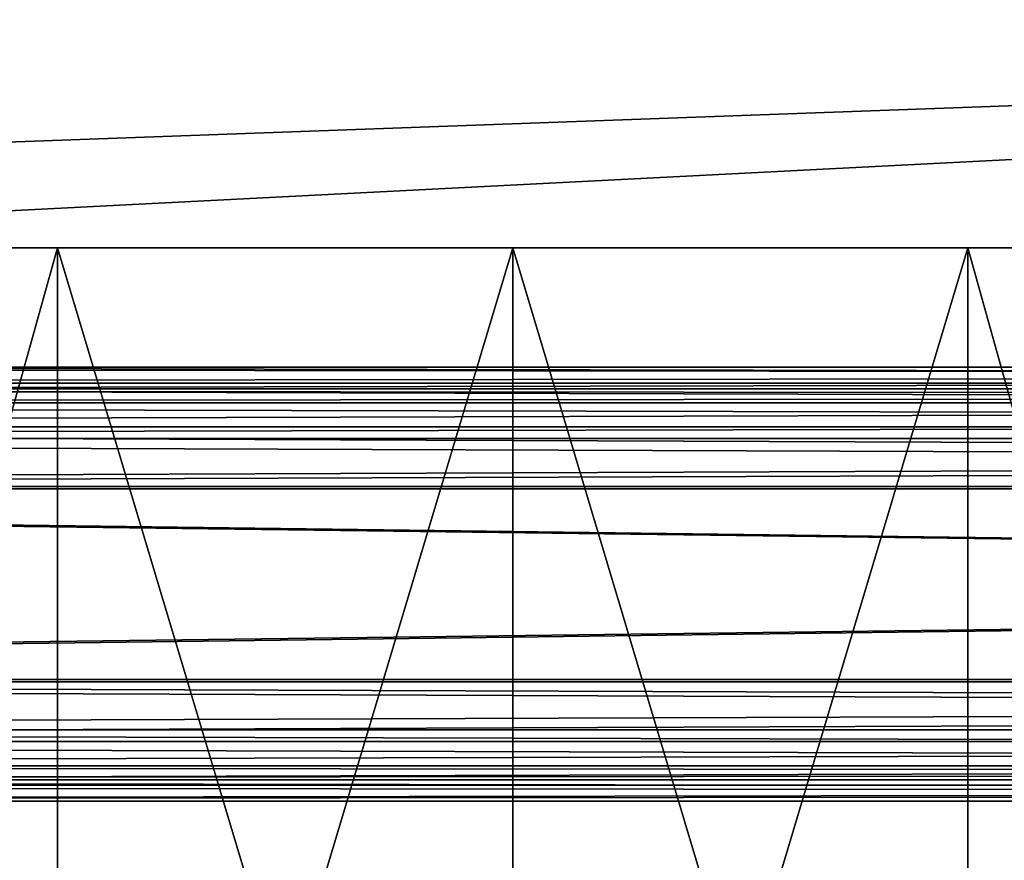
# Model space of a CAD drawing. Header units: centimetres. Extents: x -29.5 to 29.5, y -7 to 54.7.
# Tile 13 of 49: x -4.2 to -3.3, y -3.2 to -2.4. Entities that reach past the tile are written whole.
import ezdxf

# ---------------------------------------------------------------- set-up
doc = ezdxf.new("R2010")
doc.units = ezdxf.units.CM
doc.layers.add('BSP271111', color=7, linetype='Continuous', true_color=0x57e157)

msp = doc.modelspace()

# ---------------------------------------------------------------- linework, layer by layer
at = {"layer": 'BSP271111', "color": 93, "true_color": 0x57e157, "extrusion": (0, -1, -1.19209e-07)}
for points in [[(-3.74928, 38.24289), (-3.75236, 38.24293), (-3.75538, 38.24303), (-3.75835, 38.24321), (-3.76126, 38.24345), (-3.76412, 38.24376), (-3.76693, 38.24413), (-3.76968, 38.24456), (-3.77238, 38.24506), (-3.77503, 38.24562), (-3.77763, 38.24625), (-3.78017, 38.24693), (-3.78267, 38.24768), (-3.78512, 38.24848), (-3.78751, 38.24934), (-3.79063, 38.25057), (-3.79366, 38.2519), (-3.7966, 38.25333), (-3.79946, 38.25485), (-3.80224, 38.25646), (-3.80493, 38.25816), (-3.80754, 38.25994), (-3.81007, 38.26181), (-3.81252, 38.26376), (-3.8149, 38.26579), (-3.8172, 38.26789), (-3.81942, 38.27007), (-3.82156, 38.27232), (-3.82364, 38.27464), (-3.82564, 38.27703), (-3.82756, 38.27948), (-3.82942, 38.28199), (-3.83121, 38.28456), (-3.83293, 38.28719), (-3.83458, 38.28988), (-3.83616, 38.29262), (-3.83768, 38.29541), (-3.83914, 38.29824), (-3.84053, 38.30112), (-3.84186, 38.30405), (-3.84313, 38.30701), (-3.84434, 38.31002), (-3.8455, 38.31306), (-3.84659, 38.31613), (-3.84763, 38.31924), (-3.84861, 38.32237), (-3.84953, 38.32553), (-3.8504, 38.32872), (-3.85123, 38.33192), (-3.852, 38.33515), (-3.85271, 38.33839), (-3.85339, 38.34165), (-3.85401, 38.34492), (-3.85458, 38.34819), (-3.85511, 38.35148), (-3.8556, 38.35477), (-3.85604, 38.35807), (-3.85644, 38.36136), (-3.85679, 38.36465), (-3.85711, 38.36794), (-3.85739, 38.37122), (-3.85762, 38.3745), (-3.85783, 38.37775), (-3.85799, 38.381), (-3.85812, 38.38423), (-3.85822, 38.38744), (-3.85828, 38.39063), (-3.85831, 38.3938), (-3.85831, 38.39695), (-3.85828, 38.40011), (-3.85822, 38.40331), (-3.85812, 38.40652), (-3.85799, 38.40975), (-3.85783, 38.41299), (-3.85762, 38.41625), (-3.85739, 38.41953), (-3.85711, 38.42281), (-3.85679, 38.42609), (-3.85644, 38.42939), (-3.85604, 38.43268), (-3.8556, 38.43597), (-3.85511, 38.43927), (-3.85458, 38.44255), (-3.85401, 38.44583), (-3.85339, 38.4491), (-3.85271, 38.45236), (-3.852, 38.4556), (-3.85123, 38.45882), (-3.8504, 38.46203), (-3.84953, 38.46521), (-3.84861, 38.46838), (-3.84763, 38.47151), (-3.84659, 38.47461), (-3.8455, 38.47769), (-3.84434, 38.48073), (-3.84313, 38.48373), (-3.84186, 38.4867), (-3.84053, 38.48962), (-3.83914, 38.4925), (-3.83768, 38.49534), (-3.83616, 38.49813), (-3.83458, 38.50087), (-3.83293, 38.50355), (-3.83121, 38.50618), (-3.82942, 38.50875), (-3.82756, 38.51127), (-3.82564, 38.51372), (-3.82364, 38.51611), (-3.82156, 38.51843), (-3.81942, 38.52068), (-3.8172, 38.52286), (-3.8149, 38.52496), (-3.81252, 38.52699), (-3.81007, 38.52894), (-3.80754, 38.53081), (-3.80493, 38.53259), (-3.80224, 38.53429), (-3.79946, 38.5359), (-3.7966, 38.53742), (-3.79366, 38.53885), (-3.79063, 38.54018), (-3.78751, 38.54141), (-3.78512, 38.54227), (-3.78267, 38.54307), (-3.78017, 38.54382), (-3.77763, 38.5445), (-3.77503, 38.54512), (-3.77238, 38.54568), (-3.76968, 38.54618), (-3.76693, 38.54662), (-3.76412, 38.54699), (-3.76126, 38.5473), (-3.75835, 38.54754), (-3.75538, 38.54771), (-3.75236, 38.54782), (-3.74928, 38.54786), (-3.7462, 38.54782), (-3.74317, 38.54771), (-3.7402, 38.54754), (-3.73729, 38.5473), (-3.73443, 38.54699), (-3.73162, 38.54662), (-3.72887, 38.54618), (-3.72617, 38.54568), (-3.72352, 38.54512), (-3.72092, 38.5445), (-3.71838, 38.54382), (-3.71588, 38.54307), (-3.71344, 38.54227), (-3.71104, 38.54141), (-3.70792, 38.54018), (-3.7049, 38.53885), (-3.70195, 38.53742), (-3.69909, 38.5359), (-3.69632, 38.53429), (-3.69362, 38.53259), (-3.69101, 38.53081), (-3.68848, 38.52894), (-3.68603, 38.52699), (-3.68365, 38.52496), (-3.68135, 38.52286), (-3.67913, 38.52068), (-3.67699, 38.51843), (-3.67492, 38.51611), (-3.67292, 38.51372), (-3.67099, 38.51127), (-3.66913, 38.50875), (-3.66734, 38.50618), (-3.66562, 38.50355), (-3.66397, 38.50087), (-3.66239, 38.49813), (-3.66087, 38.49534), (-3.65941, 38.4925), (-3.65802, 38.48962), (-3.65669, 38.4867), (-3.65542, 38.48373), (-3.65421, 38.48073), (-3.65306, 38.47769), (-3.65196, 38.47461), (-3.65093, 38.47151), (-3.64995, 38.46838), (-3.64902, 38.46521), (-3.64815, 38.46203), (-3.64733, 38.45882), (-3.64655, 38.4556), (-3.64584, 38.45236), (-3.64517, 38.4491), (-3.64454, 38.44583), (-3.64397, 38.44255), (-3.64344, 38.43927), (-3.64295, 38.43597), (-3.64251, 38.43268), (-3.64211, 38.42939), (-3.64176, 38.42609), (-3.64144, 38.42281), (-3.64117, 38.41953), (-3.64093, 38.41625), (-3.64073, 38.41299), (-3.64056, 38.40975), (-3.64043, 38.40652), (-3.64034, 38.40331), (-3.64027, 38.40011), (-3.64024, 38.39695), (-3.64024, 38.3938), (-3.64027, 38.39063), (-3.64034, 38.38744), (-3.64043, 38.38423), (-3.64056, 38.381), (-3.64073, 38.37775), (-3.64093, 38.3745), (-3.64117, 38.37122), (-3.64144, 38.36794), (-3.64176, 38.36465), (-3.64211, 38.36136), (-3.64251, 38.35807), (-3.64295, 38.35477), (-3.64344, 38.35148), (-3.64397, 38.34819), (-3.64454, 38.34492), (-3.64517, 38.34165), (-3.64584, 38.33839), (-3.64655, 38.33515), (-3.64733, 38.33192), (-3.64815, 38.32872), (-3.64902, 38.32553), (-3.64995, 38.32237), (-3.65093, 38.31924), (-3.65196, 38.31613), (-3.65306, 38.31306), (-3.65421, 38.31002), (-3.65542, 38.30701), (-3.65669, 38.30405), (-3.65802, 38.30112), (-3.65941, 38.29824), (-3.66087, 38.29541), (-3.66239, 38.29262), (-3.66397, 38.28988), (-3.66562, 38.28719), (-3.66734, 38.28456), (-3.66913, 38.28199), (-3.67099, 38.27948), (-3.67292, 38.27703), (-3.67492, 38.27464), (-3.67699, 38.27232), (-3.67913, 38.27007), (-3.68135, 38.26789), (-3.68365, 38.26579), (-3.68603, 38.26376), (-3.68848, 38.26181), (-3.69101, 38.25994), (-3.69362, 38.25816), (-3.69632, 38.25646), (-3.69909, 38.25485), (-3.70195, 38.25333), (-3.7049, 38.2519), (-3.70792, 38.25057), (-3.71104, 38.24934), (-3.71344, 38.24848), (-3.71588, 38.24768), (-3.71838, 38.24693), (-3.72092, 38.24625), (-3.72352, 38.24562), (-3.72617, 38.24506), (-3.72887, 38.24456), (-3.73162, 38.24413), (-3.73443, 38.24376), (-3.73729, 38.24345), (-3.7402, 38.24321), (-3.74317, 38.24303), (-3.7462, 38.24293)], [(-3.74928, 38.27139), (-3.74639, 38.27143), (-3.74357, 38.27158), (-3.74082, 38.27182), (-3.73814, 38.27214), (-3.73551, 38.27256), (-3.73296, 38.27308), (-3.73046, 38.27367), (-3.72743, 38.27454), (-3.7245, 38.27553), (-3.72166, 38.27665), (-3.71891, 38.27789), (-3.71626, 38.27926), (-3.7137, 38.28074), (-3.71123, 38.28233), (-3.70885, 38.28403), (-3.70655, 38.28584), (-3.70434, 38.28775), (-3.70222, 38.28976), (-3.70017, 38.29187), (-3.69783, 38.29453), (-3.6956, 38.2973), (-3.69349, 38.30021), (-3.69149, 38.30322), (-3.68959, 38.30635), (-3.68781, 38.30958), (-3.68612, 38.31291), (-3.68454, 38.31634), (-3.68306, 38.31985), (-3.68213, 38.32223), (-3.68124, 38.32465), (-3.68039, 38.32711), (-3.67958, 38.32959), (-3.67881, 38.3321), (-3.67808, 38.33464), (-3.67739, 38.33721), (-3.67674, 38.3398), (-3.67613, 38.34242), (-3.67556, 38.34505), (-3.67502, 38.3477), (-3.67451, 38.35037), (-3.67405, 38.35306), (-3.67361, 38.35576), (-3.67321, 38.35847), (-3.67284, 38.36119), (-3.67251, 38.36392), (-3.67221, 38.36666), (-3.67193, 38.3694), (-3.67169, 38.37214), (-3.67148, 38.37489), (-3.6713, 38.37764), (-3.67114, 38.38038), (-3.67101, 38.38313), (-3.67091, 38.38586), (-3.67084, 38.38859), (-3.67079, 38.39131), (-3.67076, 38.39402), (-3.67076, 38.39672), (-3.67079, 38.39944), (-3.67084, 38.40216), (-3.67091, 38.40489), (-3.67101, 38.40763), (-3.67114, 38.41037), (-3.6713, 38.41311), (-3.67148, 38.41586), (-3.67169, 38.41861), (-3.67193, 38.42135), (-3.67221, 38.4241), (-3.67251, 38.42683), (-3.67284, 38.42956), (-3.67321, 38.43229), (-3.67361, 38.435), (-3.67405, 38.43769), (-3.67451, 38.44038), (-3.67502, 38.44305), (-3.67556, 38.44571), (-3.67613, 38.44834), (-3.67674, 38.45095), (-3.67739, 38.45354), (-3.67808, 38.45611), (-3.67881, 38.45865), (-3.67958, 38.46116), (-3.68039, 38.46365), (-3.68124, 38.4661), (-3.68213, 38.46852), (-3.68306, 38.47091), (-3.68404, 38.47326), (-3.68559, 38.47671), (-3.68723, 38.48007), (-3.68899, 38.48334), (-3.69085, 38.4865), (-3.69281, 38.48956), (-3.69489, 38.4925), (-3.69707, 38.49532), (-3.69938, 38.49801), (-3.7018, 38.50057), (-3.70391, 38.5026), (-3.7061, 38.50454), (-3.70838, 38.50636), (-3.71074, 38.50809), (-3.7132, 38.5097), (-3.71574, 38.5112), (-3.71838, 38.51259), (-3.7211, 38.51386), (-3.72392, 38.515), (-3.72684, 38.51603), (-3.72985, 38.51691), (-3.73233, 38.51753), (-3.73487, 38.51806), (-3.73747, 38.51851), (-3.74014, 38.51886), (-3.74288, 38.51912), (-3.74568, 38.51929), (-3.74855, 38.51936), (-3.75145, 38.51934), (-3.75428, 38.51921), (-3.75705, 38.519), (-3.75975, 38.5187), (-3.76239, 38.5183), (-3.76496, 38.51781), (-3.76747, 38.51723), (-3.77052, 38.5164), (-3.77348, 38.51543), (-3.77633, 38.51433), (-3.7791, 38.51311), (-3.78177, 38.51178), (-3.78435, 38.51032), (-3.78683, 38.50875), (-3.78924, 38.50706), (-3.79155, 38.50528), (-3.79378, 38.50339), (-3.79592, 38.5014), (-3.79838, 38.49888), (-3.80072, 38.49623), (-3.80295, 38.49345), (-3.80506, 38.49055), (-3.80706, 38.48753), (-3.80896, 38.48441), (-3.81075, 38.48117), (-3.81243, 38.47784), (-3.81401, 38.47442), (-3.81549, 38.47091), (-3.81642, 38.46852), (-3.81731, 38.4661), (-3.81816, 38.46365), (-3.81897, 38.46116), (-3.81974, 38.45865), (-3.82047, 38.45611), (-3.82116, 38.45354), (-3.82181, 38.45095), (-3.82242, 38.44834), (-3.823, 38.44571), (-3.82353, 38.44305), (-3.82404, 38.44038), (-3.82451, 38.43769), (-3.82494, 38.435), (-3.82534, 38.43229), (-3.82571, 38.42956), (-3.82604, 38.42683), (-3.82635, 38.4241), (-3.82662, 38.42135), (-3.82686, 38.41861), (-3.82707, 38.41586), (-3.82726, 38.41311), (-3.82741, 38.41037), (-3.82754, 38.40763), (-3.82764, 38.40489), (-3.82771, 38.40216), (-3.82776, 38.39944), (-3.82779, 38.39672), (-3.82779, 38.39402), (-3.82776, 38.39131), (-3.82771, 38.38859), (-3.82764, 38.38586), (-3.82754, 38.38313), (-3.82741, 38.38038), (-3.82726, 38.37764), (-3.82707, 38.37489), (-3.82686, 38.37214), (-3.82662, 38.3694), (-3.82635, 38.36666), (-3.82604, 38.36392), (-3.82571, 38.36119), (-3.82534, 38.35847), (-3.82494, 38.35576), (-3.82451, 38.35306), (-3.82404, 38.35037), (-3.82353, 38.3477), (-3.823, 38.34505), (-3.82242, 38.34242), (-3.82181, 38.3398), (-3.82116, 38.33721), (-3.82047, 38.33464), (-3.81974, 38.3321), (-3.81897, 38.32959), (-3.81816, 38.32711), (-3.81731, 38.32465), (-3.81642, 38.32223), (-3.81549, 38.31985), (-3.81451, 38.3175), (-3.81297, 38.31404), (-3.81132, 38.31068), (-3.80956, 38.30742), (-3.80771, 38.30425), (-3.80574, 38.3012), (-3.80367, 38.29826), (-3.80148, 38.29544), (-3.79917, 38.29274), (-3.79675, 38.29018), (-3.79464, 38.28815), (-3.79245, 38.28622), (-3.79017, 38.28439), (-3.78781, 38.28266), (-3.78535, 38.28105), (-3.78281, 38.27954), (-3.78018, 38.27816), (-3.77745, 38.27689), (-3.77463, 38.27575), (-3.77172, 38.27472), (-3.76871, 38.27383), (-3.76623, 38.27322), (-3.76368, 38.27269), (-3.76108, 38.27224), (-3.75841, 38.27189), (-3.75567, 38.27163), (-3.75287, 38.27146)]]:
    msp.add_lwpolyline(points, close=True, dxfattribs=at)

# ---------------------------------------------------------------- meshes
at = {"layer": 'BSP271111', "color": 214, "true_color": 0x911cb1}
mesh = msp.add_polyface(dxfattribs=at)
corners = [(-6.90711, -2.61001, 44.36461), (-6.90722, -2.61001, 44.60922), (-6.88758, -2.11028, 44.58917), (-6.88758, -2.11028, 44.35486), (-3.75368, -2.60996, 34.23053), (-4.17335, -2.60996, 34.28577), (-4.56441, -2.60996, 34.44776), (-4.90023, -2.60996, 34.70544), (-5.15791, -2.60996, 35.04125), (-5.31989, -2.60996, 35.43232), (-5.37514, -2.60996, 35.85198), (-5.31989, -2.60996, 36.27164), (-5.15791, -2.60996, 36.66271), (-4.90023, -2.60996, 36.99852), (-4.56441, -2.60996, 37.25621), (-4.17335, -2.60996, 37.41819), (-3.75368, -2.60996, 37.47344), (-4.88499, -2.61001, 43.45023), (-4.88499, -2.61, 38.73024), (-4.88499, -2.11004, 38.73024), (-4.88499, -2.11004, 43.45023), (-6.84233, -0.96008, 44.37562), (-6.84233, -0.96008, 44.543), (-6.00011, -0.96008, 44.37502), (-6.27774, -0.96008, 44.37562), (-6.88716, -2.09972, 44.58875), (-6.88716, -2.09972, 44.35486), (-5.99969, -2.11028, 44.35384), (-5.99969, -2.11028, 38.12723), (-6.00011, -2.09972, 38.12681), (-6.00011, -2.09972, 44.35426), (-6.00011, -0.96008, 38.12681), (-6.27774, -0.96008, 37.91892), (-6.27774, -2.09972, 37.91892), (-6.88716, -2.09972, 33.46788), (-6.27774, -2.09972, 44.35486), (-6.88758, -2.11028, 33.46746), (-6.90722, -2.61, 33.44738)]
mesh.append_faces([[corners[k] for k in face] for face in [(6, 8, 10), (10, 12, 14), (6, 10, 14)]], dxfattribs={"vtx0": -1, "vtx1": -1, "vtx2": -1, "color": 214})
mesh.append_faces([[corners[k] for k in face] for face in [(0, 1, 2), (2, 3, 0), (4, 5, 6), (6, 7, 8), (8, 9, 10), (10, 11, 12), (12, 13, 14), (14, 15, 16), (17, 18, 19), (19, 20, 17), (21, 22, 23), (23, 24, 21), (3, 2, 25), (25, 26, 3), (27, 28, 29), (29, 30, 27), (31, 32, 24), (24, 23, 31), (33, 34, 26), (26, 35, 33), (34, 36, 3), (3, 26, 34), (3, 36, 37), (37, 0, 3), (33, 35, 24), (24, 32, 33), (35, 26, 21), (21, 24, 35), (26, 25, 22), (22, 21, 26), (30, 29, 31), (31, 23, 30)]], dxfattribs={"vtx2": -1, "color": 214})
mesh = msp.add_polyface(dxfattribs=at)
corners = [(-3.33402, -2.60996, 34.28577), (-2.94295, -2.60996, 34.44776), (-2.94295, -4.01, 34.44776), (-3.75368, -2.60996, 34.23053), (-3.33402, -4.01, 34.28577), (-4.17335, -2.60996, 34.28577), (-3.75368, -4.01, 34.23053), (6.88756, -2.11028, 44.58917), (-6.88758, -2.11028, 44.58917), (-6.90722, -2.61001, 44.60922), (6.90721, -2.61, 33.44738), (-6.90722, -2.61, 33.44738), (-6.88758, -2.11028, 33.46746), (-2.34946, -2.60996, 35.04125), (-2.60714, -2.60996, 34.70544), (-4.56441, -2.60996, 34.44776), (-3.75368, -2.60996, 37.47344), (-3.33402, -2.60996, 37.41819), (-2.94295, -2.60996, 37.25621), (-4.56441, -2.60996, 37.25621), (-2.60714, -2.60996, 36.99853), (-2.34946, -2.60996, 36.66271), (-2.18748, -2.60996, 36.27165), (-2.13223, -2.60996, 35.85198), (-2.18747, -2.60996, 35.43232), (4.88501, -2.61, 38.73024), (-4.88499, -2.61, 38.73024), (-6.90711, -2.61001, 44.36461), (6.90711, -2.61001, 44.36461), (4.88501, -2.61001, 43.45023), (-4.88499, -2.61001, 43.45023), (-4.88499, -2.11004, 43.45023), (4.88501, -2.11004, 38.73024), (-4.88499, -2.11004, 38.73024), (4.88501, -2.11004, 43.45023), (-6.88716, -2.09972, 33.46788), (-6.27774, -2.09972, 37.91892), (6.27873, -2.09972, 37.91892), (6.88715, -2.09972, 44.58875), (-6.88716, -2.09972, 44.58875), (6.88756, -2.11028, 33.46746), (5.60019, -2.11028, 44.35384), (-5.99969, -2.11028, 44.35384), (-6.00011, -2.09972, 44.35426), (5.60061, -2.09972, 38.12681), (-6.00011, -2.09972, 38.12681), (-5.99969, -2.11028, 38.12723), (-6.27774, -0.96008, 37.91892), (-6.00011, -0.96008, 38.12681), (5.60061, -0.96008, 38.12681), (5.60061, -0.96008, 44.37502), (-6.00011, -0.96008, 44.37502), (-6.84233, -0.96008, 44.543), (6.84262, -0.96008, 44.543), (5.60061, -2.09972, 44.35426)]
mesh.append_faces([[corners[k] for k in face] for face in [(1, 3, 15), (19, 16, 18), (18, 21, 23), (19, 18, 23), (15, 19, 23), (1, 15, 23), (13, 1, 23)]], dxfattribs={"vtx0": -1, "vtx1": -1, "vtx2": -1, "color": 214})
mesh.append_faces([[corners[k] for k in face] for face in [(24, 13, 23)]], dxfattribs={"vtx1": -1, "color": 214})
mesh.append_faces([[corners[k] for k in face] for face in [(0, 1, 2), (3, 0, 4), (5, 3, 6), (7, 8, 9), (10, 11, 12), (13, 14, 1), (1, 0, 3), (16, 17, 18), (18, 20, 21), (21, 22, 23), (25, 26, 11), (9, 27, 28), (29, 30, 31), (32, 33, 26), (34, 31, 33), (35, 36, 37), (38, 39, 8), (40, 12, 35), (41, 42, 43), (44, 45, 46), (47, 48, 49), (28, 27, 30), (50, 51, 52), (53, 52, 39), (37, 36, 47), (54, 43, 51), (49, 48, 45)]], dxfattribs={"vtx2": -1, "color": 214})
mesh = msp.add_polyface(dxfattribs=at)
corners = [(2.60714, -4.01, 34.70544), (2.60714, -2.60996, 34.70544), (2.94295, -2.60996, 34.44776), (2.94295, -4.01, 34.44776), (3.33402, -2.60996, 34.28577), (3.33402, -4.01, 34.28577), (3.75368, -2.60996, 34.23053), (-6.90722, -2.61001, 44.60922), (6.90721, -2.61001, 44.60922), (6.88756, -2.11028, 44.58917), (-6.88758, -2.11028, 33.46746), (6.88756, -2.11028, 33.46746), (6.90721, -2.61, 33.44738), (2.18747, -2.60996, 36.27165), (2.34946, -2.60996, 36.66271), (2.60714, -2.60996, 36.99853), (2.94295, -2.60996, 37.25621), (3.33402, -2.60996, 37.41819), (3.75368, -2.60996, 37.47344), (4.17335, -2.60996, 37.41819), (4.17335, -2.60996, 34.28577), (2.34946, -2.60996, 35.04125), (2.18747, -2.60996, 35.43232), (4.90023, -2.60996, 34.70544), (2.13222, -2.60996, 35.85198), (-6.90722, -2.61, 33.44738), (4.88501, -2.61, 38.73024), (6.90711, -2.61001, 44.36461), (-4.88499, -2.11004, 43.45023), (4.88501, -2.11004, 43.45023), (4.88501, -2.61001, 43.45023), (-4.88499, -2.61, 38.73024), (4.88501, -2.11004, 38.73024), (-4.88499, -2.11004, 38.73024), (6.27873, -2.09972, 37.91892), (6.88715, -2.09972, 33.46788), (-6.88716, -2.09972, 33.46788), (-6.88758, -2.11028, 44.58917), (6.88715, -2.09972, 44.58875), (-6.00011, -2.09972, 44.35426), (5.60061, -2.09972, 44.35426), (5.60019, -2.11028, 44.35384), (-5.99969, -2.11028, 38.12723), (5.60019, -2.11028, 38.12723), (5.60061, -2.09972, 38.12681), (5.60061, -0.96008, 38.12681), (6.27873, -0.96008, 37.91892), (-6.27774, -0.96008, 37.91892), (-4.88499, -2.61001, 43.45023), (-6.84233, -0.96008, 44.543), (6.84262, -0.96008, 44.543), (5.60061, -0.96008, 44.37502), (-6.88716, -2.09972, 44.58875), (-6.00011, -0.96008, 44.37502), (-6.00011, -2.09972, 38.12681)]
mesh.append_faces([[corners[k] for k in face] for face in [(15, 17, 19), (4, 1, 22), (23, 4, 22), (19, 23, 22), (15, 19, 22), (13, 15, 22)]], dxfattribs={"vtx0": -1, "vtx1": -1, "vtx2": -1, "color": 214})
mesh.append_faces([[corners[k] for k in face] for face in [(24, 13, 22)]], dxfattribs={"vtx1": -1, "color": 214})
mesh.append_faces([[corners[k] for k in face] for face in [(0, 1, 2), (3, 2, 4), (5, 4, 6), (7, 8, 9), (10, 11, 12), (13, 14, 15), (15, 16, 17), (17, 18, 19), (20, 6, 4), (4, 2, 1), (1, 21, 22), (25, 12, 26), (27, 8, 7), (28, 29, 30), (31, 26, 32), (33, 32, 29), (34, 35, 36), (37, 9, 38), (36, 35, 11), (39, 40, 41), (42, 43, 44), (45, 46, 47), (48, 30, 27), (49, 50, 51), (52, 38, 50), (47, 46, 34), (53, 51, 40), (54, 44, 45)]], dxfattribs={"vtx2": -1, "color": 214})
mesh = msp.add_polyface(dxfattribs=at)
corners = [(-3.75368, -4.01, 34.23053), (-4.17335, -4.01, 34.28577), (-4.17335, -2.60996, 34.28577), (-4.56441, -4.01, 34.44776), (-4.56441, -2.60996, 34.44776), (-4.90023, -4.01, 34.70544), (-4.90023, -2.60996, 34.70544), (-5.15791, -4.01, 35.04125), (-5.15791, -2.60996, 35.04125), (-5.31989, -4.01, 35.43232), (-5.31989, -2.60996, 35.43232), (-5.37514, -4.01, 35.85198), (-5.37514, -2.60996, 35.85198), (-5.31989, -4.01, 36.27164), (-5.31989, -2.60996, 36.27164), (-5.15791, -4.01, 36.66271), (-5.15791, -2.60996, 36.66271), (-4.90023, -4.01, 36.99852), (-4.90023, -2.60996, 36.99852), (-4.56441, -4.01, 37.25621), (-4.56441, -2.60996, 37.25621), (-4.17335, -4.01, 37.41819), (-4.17335, -2.60996, 37.41819), (-3.75368, -4.01, 37.47344), (-3.75368, -2.60996, 37.47344), (-3.33402, -4.01, 34.28577), (-6.90711, -2.61001, 44.36461), (-6.90722, -2.61, 33.44738), (-4.88499, -2.61, 38.73024), (-4.88499, -2.61001, 43.45023)]
mesh.append_faces([[corners[k] for k in face] for face in [(21, 17, 13), (13, 9, 5), (21, 13, 5), (5, 1, 25)]], dxfattribs={"vtx0": -1, "vtx1": -1, "vtx2": -1, "color": 214})
mesh.append_faces([[corners[k] for k in face] for face in [(0, 1, 2), (1, 3, 4), (4, 2, 1), (3, 5, 6), (6, 4, 3), (5, 7, 8), (8, 6, 5), (7, 9, 10), (10, 8, 7), (9, 11, 12), (12, 10, 9), (11, 13, 14), (14, 12, 11), (13, 15, 16), (16, 14, 13), (15, 17, 18), (18, 16, 15), (17, 19, 20), (20, 18, 17), (19, 21, 22), (22, 20, 19), (21, 23, 24), (24, 22, 21), (21, 19, 17), (17, 15, 13), (13, 11, 9), (9, 7, 5), (5, 3, 1), (26, 27, 28), (28, 29, 26)]], dxfattribs={"vtx2": -1, "color": 214})
mesh = msp.add_polyface(dxfattribs=at)
corners = [(-2.13223, -4.01, 35.85198), (-2.18747, -4.01, 35.43232), (-2.18747, -2.60996, 35.43232), (-2.13223, -2.60996, 35.85198), (-2.34946, -4.01, 35.04125), (-2.34946, -2.60996, 35.04125), (-2.60714, -4.01, 34.70544), (-2.60714, -2.60996, 34.70544), (-2.94295, -4.01, 34.44776), (-2.94295, -2.60996, 34.44776), (-3.33402, -4.01, 34.28577), (-3.33402, -2.60996, 34.28577), (-3.75368, -4.01, 34.23053), (-3.75368, -2.60996, 34.23053), (-3.75368, -4.01, 37.47344), (-3.33402, -4.01, 37.41819), (-3.33402, -2.60996, 37.41819), (-3.75368, -2.60996, 37.47344), (-2.94295, -4.01, 37.25621), (-2.94295, -2.60996, 37.25621), (-2.60714, -4.01, 36.99853), (-2.60714, -2.60996, 36.99853), (-2.34946, -4.01, 36.66271), (-2.34946, -2.60996, 36.66271), (-2.18748, -4.01, 36.27165), (-2.18748, -2.60996, 36.27165), (-4.17335, -4.01, 37.41819), (-4.17335, -4.01, 34.28577), (-4.90023, -4.01, 34.70544)]
mesh.append_faces([[corners[k] for k in face] for face in [(20, 15, 26), (10, 6, 1), (28, 10, 1), (26, 28, 1), (20, 26, 1), (24, 20, 1)]], dxfattribs={"vtx0": -1, "vtx1": -1, "vtx2": -1, "color": 214})
mesh.append_faces([[corners[k] for k in face] for face in [(0, 24, 1)]], dxfattribs={"vtx1": -1, "color": 214})
mesh.append_faces([[corners[k] for k in face] for face in [(0, 1, 2), (2, 3, 0), (1, 4, 5), (5, 2, 1), (4, 6, 7), (7, 5, 4), (6, 8, 9), (9, 7, 6), (8, 10, 11), (10, 12, 13), (14, 15, 16), (16, 17, 14), (15, 18, 19), (19, 16, 15), (18, 20, 21), (21, 19, 18), (20, 22, 23), (23, 21, 20), (22, 24, 25), (25, 23, 22), (24, 0, 3), (3, 25, 24), (24, 22, 20), (20, 18, 15), (15, 14, 26), (27, 12, 10), (10, 8, 6), (6, 4, 1)]], dxfattribs={"vtx2": -1, "color": 214})
at = {"layer": 'BSP271111', "color": 121, "true_color": 0xa6e5e5}
mesh = msp.add_polyface(dxfattribs=at)
corners = [(-6.94, -2.83, 44.81924), (-6.94, -3.01, 44.81924), (6.94, -3.01, 44.81924), (-6.94, -3.065, 44.80451), (6.94, -3.065, 44.80451), (-6.94, -2.775, 44.80451), (6.94, -2.83, 44.81924), (-6.94, -3.10527, 44.76424), (-6.9675, -3.05763, 44.80451), (6.94, -3.10527, 44.76424), (-6.94, -2.73474, 44.76424), (6.94, -2.775, 44.80451), (-6.94, -3.12, 44.70924), (6.94, -3.12, 44.70924), (-6.94, -2.72, 44.70924), (6.94, -2.73474, 44.76424), (-6.94, -3.12, 33.37924), (-6.94, -3.10527, 33.32424), (6.94, -3.10527, 33.32424), (-6.94, -2.73474, 33.32424), (-6.94, -2.72, 33.37924), (6.94, -2.72, 33.37924), (-6.94, -2.775, 33.28397), (-6.9675, -2.78237, 33.28397), (-6.94, -3.065, 33.28397), (6.94, -3.065, 33.28397), (6.94, -2.73474, 33.32424), (-6.94, -2.83, 33.26924), (-6.9675, -3.05763, 33.28397), (-6.94, -3.01, 33.26924), (6.94, -3.01, 33.26924), (6.94, -2.775, 33.28397), (6.94, -2.83, 33.26924), (4.88502, -2.72, 43.45024), (-4.885, -2.72, 43.45024), (-4.885, -2.72, 38.73024), (6.9378, -3.0078, 44.79924), (-6.9378, -3.0078, 44.79924), (-6.9378, -2.8322, 44.79924), (-6.96193, -2.79201, 44.78674), (-6.93855, -2.7857, 44.78672), (-6.93855, -3.05431, 44.78672), (-6.96193, -3.04799, 44.78674), (6.93854, -3.05428, 44.78667), (6.9378, -2.8322, 44.79924), (-6.93765, -3.08727, 44.75409), (6.93764, -3.08719, 44.75404), (6.93855, -2.7857, 44.78672), (-6.93765, -2.75274, 44.75409), (6.93651, -3.10023, 44.70576), (-6.93651, -3.10023, 44.70576), (6.93765, -2.75274, 44.75409), (-6.9374, -2.74, 44.70664), (6.93765, -3.08728, 33.33439), (-6.93765, -3.08724, 33.33441), (-6.93651, -3.10023, 33.38272), (6.93739, -2.74001, 33.38184), (-6.93739, -2.74001, 33.38184), (-6.93765, -2.75277, 33.33441), (-6.96196, -2.79197, 33.30167), (-6.93855, -2.78567, 33.30171), (6.93856, -3.05438, 33.30164), (-6.93855, -3.05434, 33.30171), (6.93764, -2.75277, 33.33441), (-6.9378, -2.83221, 33.28925), (-6.93779, -3.00779, 33.28935), (-6.96196, -3.04803, 33.30167), (6.93778, -3.00779, 33.28935), (6.93855, -2.78567, 33.30171), (6.93778, -2.83222, 33.28935), (-4.885, -2.74, 43.45024), (4.88502, -2.74, 43.45024), (-4.885, -2.74, 38.73024), (6.93651, -3.10023, 33.38272), (4.88502, -2.72, 38.73024)]
mesh.append_faces([[corners[k] for k in face] for face in [(22, 27, 23), (28, 29, 24), (39, 40, 38), (41, 42, 37), (59, 64, 60), (62, 65, 66)]], dxfattribs={"color": 121})
mesh.append_faces([[corners[k] for k in face] for face in [(0, 1, 2), (1, 3, 4), (5, 0, 6), (7, 3, 8), (3, 7, 9), (10, 5, 11), (7, 12, 13), (14, 10, 15), (16, 17, 18), (19, 20, 21), (19, 22, 23), (17, 24, 25), (22, 19, 26), (24, 29, 30), (27, 22, 31), (29, 27, 32), (33, 34, 14), (21, 20, 35), (20, 14, 34), (34, 35, 20), (36, 37, 38), (43, 41, 37), (44, 38, 40), (42, 41, 45), (46, 45, 41), (47, 40, 48), (49, 50, 45), (51, 48, 52), (53, 54, 55), (56, 57, 58), (59, 60, 58), (61, 62, 54), (63, 58, 60), (67, 65, 62), (68, 60, 64), (69, 64, 65), (52, 70, 71), (72, 57, 56), (70, 52, 57), (57, 72, 70), (13, 12, 50), (12, 16, 55), (55, 50, 12), (73, 55, 16), (71, 70, 34), (74, 35, 72), (35, 34, 70), (70, 72, 35)]], dxfattribs={"vtx2": -1, "color": 121})
mesh = msp.add_polyface(dxfattribs=at)
corners = [(6.94, -3.01, 44.81924), (6.94, -2.83, 44.81924), (-6.94, -2.83, 44.81924), (6.94, -3.065, 44.80451), (-6.94, -3.01, 44.81924), (6.9675, -3.05763, 44.80451), (6.9675, -2.78237, 44.80451), (6.94, -2.775, 44.80451), (-6.94, -2.775, 44.80451), (6.94, -3.10527, 44.76424), (-6.94, -3.065, 44.80451), (6.94, -2.73474, 44.76424), (-6.94, -2.73474, 44.76424), (6.94, -3.12, 44.70924), (-6.94, -3.10527, 44.76424), (6.94, -2.72, 44.70924), (-6.94, -2.72, 44.70924), (6.94, -3.10527, 33.32424), (6.94, -3.12, 33.37924), (-6.94, -3.12, 33.37924), (6.94, -2.72, 33.37924), (6.94, -2.73474, 33.32424), (-6.94, -2.73474, 33.32424), (6.94, -3.065, 33.28397), (-6.94, -3.10527, 33.32424), (6.9675, -3.05763, 33.28397), (6.94, -2.775, 33.28397), (-6.94, -2.775, 33.28397), (6.94, -3.01, 33.26924), (-6.94, -3.065, 33.28397), (6.94, -2.83, 33.26924), (-6.94, -2.83, 33.26924), (-6.94, -3.01, 33.26924), (4.88502, -2.72, 43.45024), (4.88502, -2.72, 38.73024), (-4.885, -2.72, 38.73024), (-6.9378, -2.8322, 44.79924), (6.9378, -2.8322, 44.79924), (6.9378, -3.0078, 44.79924), (-6.9378, -3.0078, 44.79924), (6.93854, -3.05428, 44.78667), (6.96193, -3.04799, 44.78674), (6.93855, -2.7857, 44.78672), (6.96193, -2.79201, 44.78674), (-6.93855, -2.7857, 44.78672), (-6.93855, -3.05431, 44.78672), (6.93764, -3.08719, 44.75404), (6.93765, -2.75274, 44.75409), (-6.93765, -2.75274, 44.75409), (-6.93765, -3.08727, 44.75409), (6.93651, -3.10023, 44.70576), (-6.9374, -2.74, 44.70664), (6.93739, -2.74, 44.70664), (-6.93651, -3.10023, 33.38272), (6.93651, -3.10023, 33.38272), (6.93765, -3.08728, 33.33439), (-6.93765, -2.75277, 33.33441), (6.93764, -2.75277, 33.33441), (6.93739, -2.74001, 33.38184), (-6.93765, -3.08724, 33.33441), (6.93856, -3.05438, 33.30164), (6.96195, -3.04803, 33.30167), (-6.93855, -2.78567, 33.30171), (6.93855, -2.78567, 33.30171), (-6.93855, -3.05434, 33.30171), (6.93778, -3.00779, 33.28935), (6.93778, -2.83222, 33.28935), (6.96195, -2.79197, 33.30167), (-6.9378, -2.83221, 33.28925), (-6.93779, -3.00779, 33.28935), (4.88502, -2.74, 43.45024), (4.88502, -2.74, 38.73024), (-4.885, -2.74, 38.73024), (-6.93651, -3.10023, 44.70576), (-4.885, -2.72, 43.45024)]
mesh.append_faces([[corners[k] for k in face] for face in [(0, 3, 5), (1, 6, 7), (41, 40, 38), (42, 43, 37), (61, 65, 60), (63, 66, 67)]], dxfattribs={"color": 121})
mesh.append_faces([[corners[k] for k in face] for face in [(0, 1, 2), (3, 0, 4), (1, 7, 8), (9, 3, 10), (11, 7, 6), (7, 11, 12), (13, 9, 14), (11, 15, 16), (17, 18, 19), (20, 21, 22), (23, 17, 24), (17, 23, 25), (21, 26, 27), (28, 23, 29), (26, 30, 31), (30, 28, 32), (16, 15, 33), (15, 20, 34), (34, 33, 15), (35, 34, 20), (36, 37, 38), (39, 38, 40), (44, 42, 37), (45, 40, 46), (43, 42, 47), (48, 47, 42), (49, 46, 50), (51, 52, 47), (53, 54, 55), (56, 57, 58), (59, 55, 60), (61, 60, 55), (62, 63, 57), (64, 60, 65), (68, 66, 63), (69, 65, 66), (70, 52, 51), (71, 58, 52), (52, 70, 71), (58, 71, 72), (73, 50, 13), (18, 13, 50), (50, 54, 18), (19, 18, 54), (74, 33, 70), (33, 34, 71), (71, 70, 33), (72, 71, 34)]], dxfattribs={"vtx2": -1, "color": 121})
mesh = msp.add_polyface(dxfattribs=at)
corners = [(-6.98721, -3.12001, 44.75648), (6.98722, -3.12001, 44.75648), (-6.98721, -3.12001, 33.33202), (6.98722, -3.12001, 33.33202)]
mesh.append_faces([[corners[k] for k in face] for face in [(3, 1, 0), (0, 2, 3)]], dxfattribs={"vtx2": -1, "color": 121})

doc.saveas('drawing.dxf')
